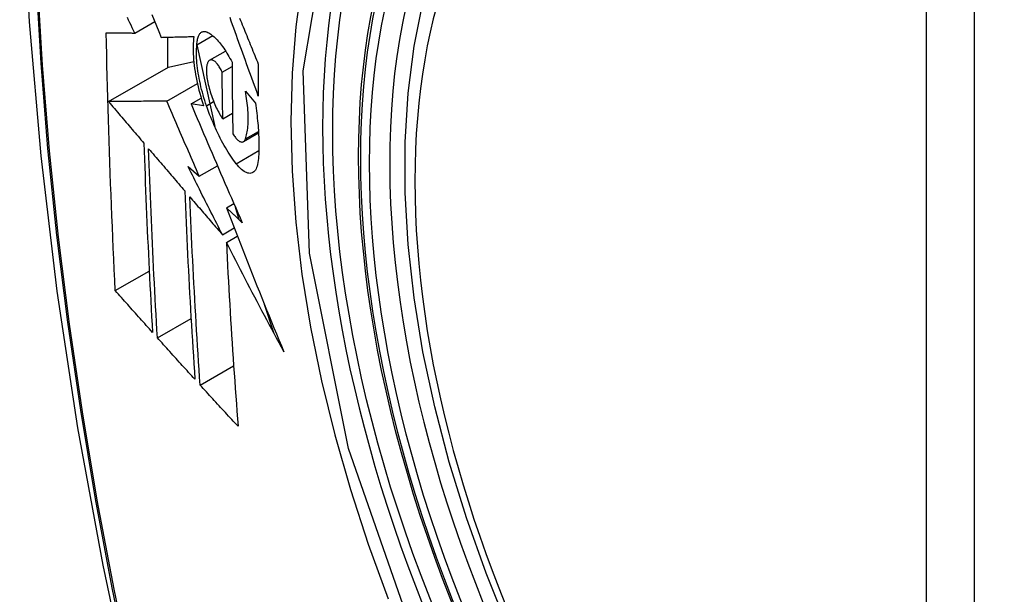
# Model space of a CAD drawing. Header units: inches. Extents: x 532.4 to 626.5, y 208.9 to 290.2.
# Tile 110 of 122: x 613.638 to 613.978, y 235.381 to 235.58. Entities that reach past the tile are written whole.
import ezdxf

# ---------------------------------------------------------------- set-up
doc = ezdxf.new("R2010")
doc.units = ezdxf.units.IN
doc.header["$MEASUREMENT"] = 0
doc.layers.add('Visible Edges(ANSI)', color=7, linetype='Continuous', lineweight=25)
doc.layers.add('Visible Tangent Edges(ANSI)', color=7, linetype='Continuous', lineweight=25)

msp = doc.modelspace()

# ---------------------------------------------------------------- linework, layer by layer
at = {"layer": 'Visible Edges(ANSI)'}
for p, q in [((613.67767, 235.57505), (613.68458, 235.57904)), ((613.689, 235.5736), (613.689, 235.56307)), ((613.69916, 235.57098), (613.70461, 235.57413)), ((613.69915, 235.57096), (613.70531, 235.54268)), ((613.70356, 235.56562), (613.70909, 235.56881)), ((613.66861, 235.5513), (613.68936, 235.56328)), ((613.68936, 235.56328), (613.69806, 235.56516)), ((613.70789, 235.56153), (613.7113, 235.5635)), ((613.68873, 235.55149), (613.69931, 235.5576)), ((613.69714, 235.55053), (613.70064, 235.55255)), ((613.71591, 235.55494), (613.71936, 235.55081)), ((613.70149, 235.5499), (613.69714, 235.55053)), ((613.70811, 235.54533), (613.71146, 235.54727)), ((613.71522, 235.53746), (613.72045, 235.54049)), ((613.69611, 235.52881), (613.69998, 235.52553)), ((613.69998, 235.52553), (613.70624, 235.52915)), ((613.70937, 235.51455), (613.71194, 235.51603)), ((613.71243, 235.5149), (613.71364, 235.51053)), ((613.70798, 235.50526), (613.71204, 235.5076)), ((613.70933, 235.50261), (613.71312, 235.5048)), ((613.67095, 235.48591), (613.68267, 235.49267)), ((613.72245, 235.48124), (613.72567, 235.47138)), ((613.68548, 235.4696), (613.69713, 235.47633)), ((613.70027, 235.45324), (613.71185, 235.45992))]:
    msp.add_line(p, q, dxfattribs=at)
at = {"layer": 'Visible Edges(ANSI)', "flags": 128}
for points in [[(613.69194, 236.0021), (613.67909, 235.96404), (613.66804, 235.92486), (613.65874, 235.88462), (613.65118, 235.8434), (613.64534, 235.80126), (613.64119, 235.75827), (613.63872, 235.71447), (613.6379, 235.66995), (613.63871, 235.62475), (613.64114, 235.57894), (613.64516, 235.53258), (613.65075, 235.48575), (613.6579, 235.4385), (613.66658, 235.3909), (613.67677, 235.34302), (613.68845, 235.29494)], [(613.80688, 235.36896), (613.79914, 235.38812), (613.79229, 235.40736), (613.78634, 235.42659), (613.78134, 235.44574), (613.7773, 235.46471), (613.77425, 235.48344), (613.7722, 235.50183), (613.77117, 235.5198), (613.77117, 235.53729), (613.77221, 235.55422), (613.77429, 235.57051), (613.77742, 235.5861), (613.78161, 235.60092), (613.78684, 235.61488), (613.79311, 235.62793), (613.80041, 235.63998), (613.80872, 235.65097), (613.81802, 235.6608), (613.82824, 235.66941), (613.83932, 235.67672)], [(613.67767, 235.57505), (613.67725, 235.57594), (613.67682, 235.57682), (613.6764, 235.57771), (613.67597, 235.5786), (613.67555, 235.5795), (613.67512, 235.58039)], [(613.68361, 235.58144), (613.68441, 235.57946), (613.68521, 235.57749), (613.68601, 235.57552), (613.6868, 235.57355)], [(613.72038, 235.55323), (613.71993, 235.55446), (613.71948, 235.5557), (613.71903, 235.55693), (613.71858, 235.55817), (613.71813, 235.5594), (613.71769, 235.56064), (613.71724, 235.56188), (613.71679, 235.56311), (613.71634, 235.56435), (613.7159, 235.56559), (613.71545, 235.56682), (613.71501, 235.56806), (613.71456, 235.5693), (613.71412, 235.57053), (613.71368, 235.57177), (613.71324, 235.573), (613.71279, 235.57423), (613.71235, 235.57546), (613.71191, 235.57669), (613.71148, 235.57792), (613.71104, 235.57914), (613.7106, 235.58037)], [(613.7139, 235.58018), (613.71421, 235.57943), (613.71452, 235.57867), (613.71482, 235.57792), (613.71513, 235.57716), (613.71544, 235.5764), (613.71574, 235.57565), (613.71605, 235.57489), (613.71636, 235.57413), (613.71667, 235.57337), (613.71698, 235.57261), (613.71729, 235.57185), (613.7176, 235.57109), (613.71791, 235.57033), (613.71822, 235.56957), (613.71852, 235.56881), (613.71883, 235.56805), (613.71914, 235.56729), (613.71945, 235.56653), (613.71976, 235.56577), (613.72007, 235.56502), (613.72038, 235.56426)], [(613.67095, 235.48591), (613.67077, 235.48959), (613.67059, 235.49328), (613.67042, 235.49696), (613.67025, 235.50065), (613.67009, 235.50434), (613.66993, 235.50804), (613.66977, 235.51174), (613.66962, 235.51544), (613.66947, 235.51914), (613.66933, 235.52285), (613.66919, 235.52656), (613.66905, 235.53028), (613.66892, 235.534), (613.6688, 235.53772), (613.66868, 235.54145), (613.66856, 235.54518), (613.66845, 235.54892), (613.66835, 235.55266), (613.66825, 235.5564), (613.66815, 235.56015), (613.66806, 235.56389), (613.66798, 235.56764), (613.6679, 235.57139), (613.66783, 235.57515)], [(613.66783, 235.57515), (613.66822, 235.57514), (613.66861, 235.57514), (613.669, 235.57514), (613.6694, 235.57513), (613.6698, 235.57513), (613.6702, 235.57512), (613.67061, 235.57512), (613.67101, 235.57511), (613.67142, 235.57511), (613.67183, 235.57511), (613.67224, 235.5751), (613.67266, 235.5751), (613.67307, 235.57509), (613.67349, 235.57509), (613.6739, 235.57508), (613.67432, 235.57508), (613.67474, 235.57508), (613.67516, 235.57507), (613.67558, 235.57507), (613.676, 235.57506), (613.67642, 235.57506), (613.67683, 235.57505), (613.67725, 235.57505), (613.67767, 235.57505)], [(613.6868, 235.57355), (613.68726, 235.57356), (613.68773, 235.57357), (613.68819, 235.57358), (613.68866, 235.5736), (613.68913, 235.57361), (613.68959, 235.57362), (613.69006, 235.57363), (613.69053, 235.57364), (613.691, 235.57366), (613.69148, 235.57367), (613.69195, 235.57368), (613.69242, 235.57369), (613.69289, 235.57371), (613.69337, 235.57372), (613.69384, 235.57373), (613.69432, 235.57374), (613.69479, 235.57376), (613.69526, 235.57377), (613.69574, 235.57378), (613.69621, 235.5738), (613.69669, 235.57381), (613.69716, 235.57382), (613.69764, 235.57384), (613.69811, 235.57385)], [(613.69811, 235.57385), (613.69801, 235.57308), (613.69793, 235.57228), (613.69788, 235.57145), (613.69784, 235.57058), (613.69783, 235.56969), (613.69784, 235.56877), (613.69787, 235.56783), (613.69792, 235.56686), (613.698, 235.56588), (613.69809, 235.56487), (613.69821, 235.56385), (613.69835, 235.56281), (613.69851, 235.56176), (613.69869, 235.5607), (613.69888, 235.55963), (613.6991, 235.55855), (613.69934, 235.55747), (613.6996, 235.55638), (613.69987, 235.5553), (613.70016, 235.55421), (613.70047, 235.55313), (613.70079, 235.55205), (613.70113, 235.55097), (613.70149, 235.5499)], [(613.69916, 235.57098), (613.69918, 235.57142), (613.69922, 235.57183), (613.69927, 235.57223), (613.69933, 235.5726), (613.6994, 235.57296), (613.69949, 235.5733), (613.69958, 235.57361), (613.69969, 235.5739), (613.6998, 235.57417), (613.69993, 235.57442), (613.70007, 235.57465), (613.70021, 235.57485), (613.70037, 235.57502), (613.70053, 235.57518), (613.7007, 235.57531), (613.70088, 235.57541), (613.70107, 235.5755), (613.70127, 235.57555), (613.70147, 235.57559), (613.70168, 235.5756), (613.70189, 235.57558), (613.70211, 235.57555), (613.70233, 235.57548), (613.70256, 235.5754)], [(613.70256, 235.5754), (613.70291, 235.57524), (613.70326, 235.57506), (613.70361, 235.57485), (613.70397, 235.57461), (613.70433, 235.57435), (613.7047, 235.57406), (613.70507, 235.57374), (613.70544, 235.5734), (613.70581, 235.57304), (613.70618, 235.57265), (613.70655, 235.57223), (613.70693, 235.5718), (613.7073, 235.57134), (613.70767, 235.57086), (613.70805, 235.57035), (613.70842, 235.56983), (613.70879, 235.56928), (613.70915, 235.56872), (613.70952, 235.56813), (613.70988, 235.56753), (613.71024, 235.5669), (613.71059, 235.56626), (613.71095, 235.5656), (613.71129, 235.56493)], [(613.70247, 235.54988), (613.70216, 235.55081), (613.70186, 235.55174), (613.70157, 235.55267), (613.7013, 235.55361), (613.70104, 235.55456), (613.70079, 235.5555), (613.70056, 235.55645), (613.70034, 235.55739), (613.70014, 235.55833), (613.69995, 235.55926), (613.69978, 235.56019), (613.69963, 235.56111), (613.69949, 235.56202), (613.69937, 235.56292), (613.69927, 235.56381), (613.69918, 235.56468), (613.69912, 235.56554), (613.69907, 235.56638), (613.69904, 235.5672), (613.69902, 235.56801), (613.69903, 235.56879), (613.69905, 235.56954), (613.6991, 235.57028), (613.69916, 235.57098)], [(613.7033, 235.56542), (613.7032, 235.5653), (613.7031, 235.56517), (613.703, 235.56502), (613.70292, 235.56486), (613.70284, 235.56469), (613.70276, 235.5645), (613.7027, 235.56429), (613.70264, 235.56408), (613.70258, 235.56385), (613.70254, 235.5636), (613.7025, 235.56335), (613.70247, 235.56308), (613.70244, 235.5628), (613.70243, 235.56251), (613.70242, 235.56221), (613.70242, 235.5619), (613.70243, 235.56158), (613.70244, 235.56125), (613.70246, 235.56092), (613.70249, 235.56057), (613.70253, 235.56022), (613.70258, 235.55987), (613.70263, 235.55951), (613.70269, 235.55914)], [(613.70789, 235.56153), (613.7077, 235.56193), (613.7075, 235.56231), (613.7073, 235.56268), (613.7071, 235.56303), (613.70689, 235.56337), (613.70668, 235.56368), (613.70647, 235.56398), (613.70626, 235.56425), (613.70605, 235.56451), (613.70584, 235.56474), (613.70564, 235.56495), (613.70543, 235.56514), (613.70522, 235.5653), (613.70502, 235.56544), (613.70482, 235.56556), (613.70463, 235.56565), (613.70444, 235.56571), (613.70426, 235.56575), (613.70408, 235.56576), (613.70391, 235.56574), (613.70374, 235.5657), (613.70359, 235.56563), (613.70344, 235.56554), (613.7033, 235.56542)], [(613.71129, 235.56493), (613.7113, 235.56389), (613.7113, 235.56286), (613.71131, 235.56182), (613.71131, 235.56079), (613.71132, 235.55975), (613.71133, 235.55872), (613.71133, 235.55769), (613.71134, 235.55665), (613.71135, 235.55562), (613.71136, 235.55459), (613.71138, 235.55356), (613.71139, 235.55253), (613.7114, 235.5515), (613.71141, 235.55047), (613.71143, 235.54944), (613.71144, 235.54841), (613.71146, 235.54738), (613.71148, 235.54635), (613.71149, 235.54532), (613.71151, 235.5443), (613.71153, 235.54327), (613.71155, 235.54225), (613.71157, 235.54122), (613.71159, 235.5402)], [(613.72038, 235.56426), (613.72038, 235.5638), (613.72038, 235.56334), (613.72038, 235.56287), (613.72037, 235.56241), (613.72037, 235.56195), (613.72037, 235.56149), (613.72037, 235.56103), (613.72037, 235.56057), (613.72037, 235.56011), (613.72037, 235.55965), (613.72037, 235.55919), (613.72037, 235.55873), (613.72037, 235.55828), (613.72037, 235.55782), (613.72037, 235.55736), (613.72037, 235.5569), (613.72037, 235.55644), (613.72037, 235.55598), (613.72037, 235.55552), (613.72037, 235.55506), (613.72037, 235.5546), (613.72037, 235.55415), (613.72037, 235.55369), (613.72038, 235.55323)], [(613.70811, 235.54533), (613.7081, 235.546), (613.70809, 235.54668), (613.70807, 235.54735), (613.70806, 235.54802), (613.70805, 235.5487), (613.70804, 235.54937), (613.70803, 235.55005), (613.70802, 235.55072), (613.70801, 235.5514), (613.708, 235.55207), (613.70799, 235.55275), (613.70798, 235.55342), (613.70797, 235.5541), (613.70796, 235.55477), (613.70795, 235.55545), (613.70794, 235.55612), (613.70793, 235.5568), (613.70793, 235.55747), (613.70792, 235.55815), (613.70791, 235.55883), (613.70791, 235.5595), (613.7079, 235.56018), (613.70789, 235.56086), (613.70789, 235.56153)], [(613.70269, 235.55914), (613.7028, 235.55851), (613.70293, 235.55787), (613.70307, 235.55723), (613.70323, 235.55659), (613.70339, 235.55594), (613.70357, 235.5553), (613.70376, 235.55466), (613.70396, 235.55402), (613.70417, 235.55338), (613.70438, 235.55276), (613.70461, 235.55214), (613.70485, 235.55153), (613.70509, 235.55093), (613.70534, 235.55035), (613.7056, 235.54977), (613.70586, 235.54921), (613.70613, 235.54866), (613.7064, 235.54813), (613.70668, 235.54762), (613.70696, 235.54713), (613.70724, 235.54665), (613.70753, 235.54619), (613.70782, 235.54575), (613.70811, 235.54533)], [(613.71591, 235.5384), (613.71606, 235.53885), (613.7162, 235.53933), (613.71633, 235.53983), (613.71645, 235.54035), (613.71655, 235.5409), (613.71664, 235.54148), (613.71672, 235.54208), (613.71678, 235.5427), (613.71683, 235.54334), (613.71687, 235.544), (613.71689, 235.54468), (613.7169, 235.54539), (613.71689, 235.54611), (613.71687, 235.54685), (613.71683, 235.5476), (613.71679, 235.54837), (613.71672, 235.54916), (613.71665, 235.54995), (613.71656, 235.55076), (613.71645, 235.55158), (613.71634, 235.55241), (613.71621, 235.55324), (613.71607, 235.55409), (613.71591, 235.55494)], [(613.68873, 235.55149), (613.68795, 235.55149), (613.68717, 235.55148), (613.68638, 235.55147), (613.68558, 235.55146), (613.68478, 235.55146), (613.68398, 235.55145), (613.68317, 235.55144), (613.68236, 235.55143), (613.68154, 235.55143), (613.68072, 235.55142), (613.67989, 235.55141), (613.67906, 235.5514), (613.67822, 235.55139), (613.67738, 235.55139), (613.67653, 235.55138), (613.67567, 235.55137), (613.67481, 235.55136), (613.67394, 235.55135), (613.67307, 235.55135), (613.67219, 235.55134), (613.67131, 235.55133), (613.67042, 235.55132), (613.66952, 235.55131), (613.66861, 235.5513)], [(613.66861, 235.5513), (613.66912, 235.55071), (613.66963, 235.55011), (613.67014, 235.54951), (613.67065, 235.54891), (613.67115, 235.54831), (613.67166, 235.54771), (613.67217, 235.54712), (613.67268, 235.54652), (613.67319, 235.54592), (613.6737, 235.54532), (613.67421, 235.54472), (613.67472, 235.54412), (613.67523, 235.54352), (613.67574, 235.54292), (613.67625, 235.54232), (613.67676, 235.54172), (613.67727, 235.54112), (613.67778, 235.54052), (613.67829, 235.53993), (613.6788, 235.53933), (613.67931, 235.53873), (613.67982, 235.53813), (613.68033, 235.53753), (613.68084, 235.53693)], [(613.69998, 235.52553), (613.6995, 235.52661), (613.69903, 235.52769), (613.69856, 235.52877), (613.69808, 235.52985), (613.69761, 235.53094), (613.69714, 235.53202), (613.69667, 235.5331), (613.6962, 235.53418), (613.69573, 235.53527), (613.69526, 235.53635), (613.69479, 235.53743), (613.69432, 235.53851), (613.69385, 235.5396), (613.69338, 235.54068), (613.69291, 235.54176), (613.69245, 235.54285), (613.69198, 235.54393), (613.69151, 235.54501), (613.69105, 235.54609), (613.69058, 235.54717), (613.69012, 235.54825), (613.68966, 235.54933), (613.68919, 235.55041), (613.68873, 235.55149)], [(613.69714, 235.55053), (613.69785, 235.54883), (613.69857, 235.54713), (613.69929, 235.54542), (613.70002, 235.54371), (613.70074, 235.542), (613.70147, 235.54029), (613.7022, 235.53858), (613.70293, 235.53687), (613.70367, 235.53515), (613.7044, 235.53343), (613.70514, 235.53172), (613.70588, 235.53), (613.70662, 235.52828), (613.70736, 235.52656), (613.7081, 235.52484), (613.70885, 235.52312), (613.70959, 235.52141), (613.71034, 235.51969), (613.71109, 235.51797), (613.71184, 235.51626), (613.71259, 235.51454), (613.71334, 235.51283), (613.71409, 235.51112), (613.71485, 235.50941)], [(613.71275, 235.52984), (613.71228, 235.53046), (613.71181, 235.5311), (613.71134, 235.53176), (613.71088, 235.53244), (613.71041, 235.53314), (613.70995, 235.53387), (613.70949, 235.53462), (613.70903, 235.53538), (613.70858, 235.53617), (613.70813, 235.53698), (613.70769, 235.5378), (613.70725, 235.53864), (613.70681, 235.5395), (613.70638, 235.54038), (613.70595, 235.54128), (613.70553, 235.54218), (613.70512, 235.5431), (613.70472, 235.54404), (613.70432, 235.54498), (613.70394, 235.54594), (613.70356, 235.54691), (613.70319, 235.54789), (613.70283, 235.54888), (613.70247, 235.54988)], [(613.71936, 235.55081), (613.71949, 235.54992), (613.71962, 235.54904), (613.71973, 235.54816), (613.71984, 235.54729), (613.71994, 235.54643), (613.72004, 235.54557), (613.72013, 235.54472), (613.72021, 235.54388), (613.72028, 235.54304), (613.72034, 235.54221), (613.7204, 235.54139), (613.72045, 235.54058), (613.72049, 235.53978), (613.72052, 235.53899), (613.72055, 235.5382), (613.72057, 235.53743), (613.72058, 235.53666), (613.72058, 235.53591), (613.72058, 235.53517), (613.72056, 235.53444), (613.72054, 235.53372), (613.72052, 235.53301), (613.72048, 235.53231), (613.72044, 235.53163)], [(613.71159, 235.5402), (613.7118, 235.53985), (613.71202, 235.53952), (613.71223, 235.53922), (613.71245, 235.53893), (613.71266, 235.53866), (613.71288, 235.53842), (613.71309, 235.5382), (613.71331, 235.538), (613.71351, 235.53783), (613.71372, 235.53768), (613.71392, 235.53756), (613.71412, 235.53746), (613.71431, 235.53739), (613.7145, 235.53735), (613.71468, 235.53733), (613.71485, 235.53734), (613.71502, 235.53738), (613.71517, 235.53744), (613.71532, 235.53753), (613.71546, 235.53765), (613.71559, 235.5378), (613.71571, 235.53797), (613.71581, 235.53817), (613.71591, 235.5384)], [(613.68084, 235.53693), (613.68093, 235.53418), (613.68102, 235.53143), (613.68112, 235.52868), (613.68122, 235.52593), (613.68132, 235.52318), (613.68143, 235.52044), (613.68154, 235.5177), (613.68165, 235.51497), (613.68176, 235.51223), (613.68188, 235.5095), (613.682, 235.50677), (613.68212, 235.50404), (613.68225, 235.50132), (613.68238, 235.4986), (613.68251, 235.49588), (613.68264, 235.49316), (613.68278, 235.49044), (613.68292, 235.48773), (613.68306, 235.48502), (613.6832, 235.48231), (613.68334, 235.4796), (613.68349, 235.47689), (613.68364, 235.47419), (613.68379, 235.47148)], [(613.68548, 235.4696), (613.68533, 235.47231), (613.68517, 235.47502), (613.68502, 235.47774), (613.68487, 235.48045), (613.68473, 235.48317), (613.68459, 235.48589), (613.68444, 235.4886), (613.68431, 235.49132), (613.68417, 235.49404), (613.68404, 235.49676), (613.68391, 235.49948), (613.68378, 235.50221), (613.68365, 235.50493), (613.68353, 235.50765), (613.68341, 235.51038), (613.68329, 235.51311), (613.68318, 235.51584), (613.68307, 235.51857), (613.68296, 235.52131), (613.68286, 235.52404), (613.68276, 235.52678), (613.68266, 235.52953), (613.68256, 235.53227), (613.68247, 235.53502)], [(613.68247, 235.53502), (613.68299, 235.53441), (613.68351, 235.5338), (613.68403, 235.53319), (613.68454, 235.53258), (613.68506, 235.53197), (613.68558, 235.53137), (613.6861, 235.53076), (613.68663, 235.53015), (613.68715, 235.52954), (613.68767, 235.52893), (613.68819, 235.52832), (613.68871, 235.52771), (613.68923, 235.5271), (613.68975, 235.52649), (613.69027, 235.52588), (613.6908, 235.52527), (613.69132, 235.52466), (613.69184, 235.52405), (613.69236, 235.52344), (613.69288, 235.52283), (613.6934, 235.52222), (613.69393, 235.52161), (613.69445, 235.521), (613.69497, 235.52039)], [(613.70798, 235.50526), (613.70748, 235.50624), (613.70698, 235.50722), (613.70649, 235.5082), (613.70599, 235.50918), (613.70549, 235.51016), (613.70499, 235.51114), (613.70449, 235.51212), (613.704, 235.51311), (613.7035, 235.51409), (613.703, 235.51507), (613.70251, 235.51605), (613.70201, 235.51704), (613.70152, 235.51802), (613.70102, 235.519), (613.70053, 235.51998), (613.70004, 235.52097), (613.69954, 235.52195), (613.69905, 235.52293), (613.69856, 235.52391), (613.69807, 235.52489), (613.69758, 235.52587), (613.69709, 235.52685), (613.6966, 235.52783), (613.69611, 235.52881)], [(613.72044, 235.53163), (613.72037, 235.5309), (613.72027, 235.53022), (613.72015, 235.52959), (613.71999, 235.52902), (613.71981, 235.5285), (613.7196, 235.52804), (613.71937, 235.52763), (613.71911, 235.52729), (613.71883, 235.52701), (613.71852, 235.52679), (613.7182, 235.52663), (613.71785, 235.52653), (613.71749, 235.52649), (613.71712, 235.52651), (613.71672, 235.52659), (613.71632, 235.52673), (613.7159, 235.52693), (613.71547, 235.52718), (613.71503, 235.52749), (613.71458, 235.52786), (613.71413, 235.52828), (613.71367, 235.52875), (613.71321, 235.52927), (613.71275, 235.52984)], [(613.69497, 235.52039), (613.69508, 235.51765), (613.69519, 235.5149), (613.6953, 235.51216), (613.69542, 235.50942), (613.69555, 235.50669), (613.69567, 235.50395), (613.6958, 235.50122), (613.69593, 235.4985), (613.69607, 235.49577), (613.69621, 235.49305), (613.69635, 235.49033), (613.6965, 235.48761), (613.69664, 235.4849), (613.69679, 235.48219), (613.69695, 235.47948), (613.6971, 235.47678), (613.69726, 235.47407), (613.69742, 235.47138), (613.69759, 235.46868), (613.69776, 235.46599), (613.69792, 235.4633), (613.6981, 235.46061), (613.69827, 235.45793), (613.69845, 235.45524)], [(613.70027, 235.45324), (613.70009, 235.45593), (613.69992, 235.45863), (613.69974, 235.46132), (613.69957, 235.46402), (613.6994, 235.46672), (613.69923, 235.46942), (613.69906, 235.47212), (613.6989, 235.47482), (613.69874, 235.47752), (613.69859, 235.48023), (613.69843, 235.48294), (613.69828, 235.48565), (613.69813, 235.48836), (613.69799, 235.49107), (613.69785, 235.49379), (613.69771, 235.49651), (613.69757, 235.49923), (613.69744, 235.50195), (613.69731, 235.50467), (613.69719, 235.5074), (613.69707, 235.51013), (613.69695, 235.51287), (613.69683, 235.51561), (613.69672, 235.51835)], [(613.69672, 235.51835), (613.69719, 235.5178), (613.69766, 235.51726), (613.69813, 235.51671), (613.69859, 235.51617), (613.69906, 235.51562), (613.69953, 235.51508), (613.7, 235.51453), (613.70047, 235.51398), (613.70094, 235.51344), (613.70141, 235.51289), (613.70188, 235.51235), (613.70234, 235.5118), (613.70281, 235.51126), (613.70328, 235.51071), (613.70375, 235.51016), (613.70422, 235.50962), (613.70469, 235.50907), (613.70516, 235.50853), (613.70563, 235.50798), (613.7061, 235.50744), (613.70657, 235.50689), (613.70704, 235.50635), (613.70751, 235.5058), (613.70798, 235.50526)], [(613.71485, 235.50941), (613.71462, 235.50962), (613.71439, 235.50984), (613.71416, 235.51005), (613.71393, 235.51026), (613.7137, 235.51048), (613.71348, 235.51069), (613.71325, 235.51091), (613.71302, 235.51112), (613.71279, 235.51134), (613.71256, 235.51155), (613.71233, 235.51176), (613.71211, 235.51198), (613.71188, 235.51219), (613.71165, 235.51241), (613.71142, 235.51262), (613.71119, 235.51283), (613.71096, 235.51305), (613.71074, 235.51326), (613.71051, 235.51348), (613.71028, 235.51369), (613.71005, 235.5139), (613.70982, 235.51412), (613.7096, 235.51433), (613.70937, 235.51455)], [(613.70937, 235.51455), (613.71016, 235.51247), (613.71096, 235.5104), (613.71176, 235.50832), (613.71256, 235.50624), (613.71336, 235.50417), (613.71417, 235.50209), (613.71498, 235.50001), (613.71579, 235.49794), (613.71661, 235.49586), (613.71743, 235.49378), (613.71825, 235.49171), (613.71908, 235.48963), (613.71991, 235.48755), (613.72074, 235.48548), (613.72157, 235.4834), (613.72241, 235.48133), (613.72325, 235.47925), (613.7241, 235.47718), (613.72495, 235.47511), (613.7258, 235.47303), (613.72665, 235.47096), (613.72751, 235.46889), (613.72837, 235.46682), (613.72924, 235.46475)], [(613.72924, 235.46475), (613.72839, 235.46632), (613.72754, 235.4679), (613.72669, 235.46947), (613.72584, 235.47105), (613.725, 235.47263), (613.72416, 235.4742), (613.72332, 235.47578), (613.72248, 235.47736), (613.72164, 235.47894), (613.72081, 235.48052), (613.71997, 235.4821), (613.71914, 235.48368), (613.71831, 235.48527), (613.71749, 235.48685), (613.71666, 235.48843), (613.71584, 235.49001), (613.71502, 235.49159), (613.7142, 235.49316), (613.71338, 235.49474), (613.71257, 235.49632), (613.71176, 235.49789), (613.71095, 235.49947), (613.71014, 235.50104), (613.70933, 235.50261)], [(613.70933, 235.50261), (613.70946, 235.49993), (613.7096, 235.49724), (613.70974, 235.49456), (613.70988, 235.49188), (613.71002, 235.4892), (613.71017, 235.48653), (613.71033, 235.48385), (613.71048, 235.48118), (613.71064, 235.47852), (613.71081, 235.47585), (613.71097, 235.47319), (613.71114, 235.47053), (613.71132, 235.46788), (613.71149, 235.46523), (613.71167, 235.46259), (613.71185, 235.45994), (613.71204, 235.45731), (613.71222, 235.45467), (613.71241, 235.45204), (613.71261, 235.44942), (613.7128, 235.4468), (613.713, 235.44418), (613.71319, 235.44158), (613.71339, 235.43897)], [(613.68379, 235.47148), (613.68326, 235.47208), (613.68272, 235.47268), (613.68218, 235.47328), (613.68165, 235.47389), (613.68111, 235.47449), (613.68057, 235.47509), (613.68004, 235.47569), (613.6795, 235.47629), (613.67896, 235.47689), (613.67843, 235.47749), (613.67789, 235.47809), (613.67736, 235.47869), (613.67682, 235.4793), (613.67629, 235.4799), (613.67575, 235.4805), (613.67522, 235.4811), (613.67468, 235.4817), (613.67415, 235.4823), (613.67361, 235.4829), (613.67308, 235.48351), (613.67255, 235.48411), (613.67202, 235.48471), (613.67148, 235.48531), (613.67095, 235.48591)], [(613.69845, 235.45524), (613.6979, 235.45584), (613.69736, 235.45644), (613.69682, 235.45704), (613.69628, 235.45763), (613.69573, 235.45823), (613.69519, 235.45883), (613.69465, 235.45943), (613.69411, 235.46003), (613.69357, 235.46062), (613.69303, 235.46122), (613.69248, 235.46182), (613.69194, 235.46242), (613.6914, 235.46302), (613.69086, 235.46362), (613.69032, 235.46421), (613.68978, 235.46481), (613.68925, 235.46541), (613.68871, 235.46601), (613.68817, 235.46661), (613.68763, 235.46721), (613.68709, 235.46781), (613.68655, 235.4684), (613.68602, 235.469), (613.68548, 235.4696)], [(613.71339, 235.43897), (613.71284, 235.43956), (613.71229, 235.44016), (613.71174, 235.44075), (613.71119, 235.44134), (613.71065, 235.44194), (613.7101, 235.44253), (613.70955, 235.44313), (613.709, 235.44372), (613.70845, 235.44432), (613.7079, 235.44491), (613.70736, 235.4455), (613.70681, 235.4461), (613.70626, 235.44669), (613.70572, 235.44729), (613.70517, 235.44788), (613.70462, 235.44848), (613.70408, 235.44907), (613.70353, 235.44967), (613.70299, 235.45026), (613.70245, 235.45086), (613.7019, 235.45145), (613.70136, 235.45205), (613.70082, 235.45264), (613.70027, 235.45324)]]:
    msp.add_lwpolyline(points, dxfattribs=at)
at = {"layer": 'Visible Edges(ANSI)'}
msp.add_ellipse((613.98503, 235.39943), major_axis=(-0.15994, 0.27703), ratio=0.57735, dxfattribs=at)
msp.add_ellipse((613.98851, 235.40144), major_axis=(0.15748, -0.27276), ratio=0.57735, start_param=2.363977, end_param=7.060801, dxfattribs=at)
at = {"layer": 'Visible Tangent Edges(ANSI)'}
for p, q in [((613.95128, 235.66407), (613.95128, 235.17939)), ((613.96798, 235.17939), (613.96798, 235.66407)), ((613.70247, 235.54988), (613.70494, 235.5513)), ((613.71591, 235.5384), (613.72042, 235.54101)), ((613.71275, 235.52984), (613.72056, 235.53435))]:
    msp.add_line(p, q, dxfattribs=at)
at = {"layer": 'Visible Tangent Edges(ANSI)', "flags": 128}
for points in [[(613.69107, 235.95835), (613.68331, 235.93591), (613.67618, 235.91281), (613.66971, 235.88907), (613.66391, 235.86472), (613.65877, 235.83978), (613.65432, 235.81429), (613.65054, 235.78827), (613.64746, 235.76176), (613.64506, 235.73479), (613.64336, 235.70739), (613.64235, 235.67961), (613.64202, 235.65145), (613.64238, 235.6229), (613.64342, 235.59396), (613.64515, 235.56467), (613.64756, 235.53505), (613.65066, 235.50515), (613.65442, 235.47499), (613.65887, 235.44458), (613.66398, 235.41392), (613.66977, 235.38307), (613.67621, 235.35204)], [(613.67696, 235.35165), (613.6705, 235.38262), (613.6647, 235.41342), (613.65957, 235.44401), (613.65511, 235.47437), (613.65133, 235.50447), (613.64822, 235.53432), (613.6458, 235.56388), (613.64406, 235.59312), (613.64301, 235.62199), (613.64265, 235.65047), (613.64298, 235.67856), (613.644, 235.70626), (613.64571, 235.73357), (613.64812, 235.76045), (613.65121, 235.78686), (613.655, 235.81277), (613.65948, 235.83814), (613.66463, 235.86296), (613.67045, 235.88719), (613.67694, 235.9108), (613.68407, 235.93376), (613.69185, 235.95608)], [(613.77563, 235.36222), (613.7515, 235.43129), (613.73805, 235.49888), (613.7359, 235.56195), (613.74516, 235.61738), (613.76545, 235.66284), (613.79571, 235.69604), (613.83465, 235.71551), (613.88062, 235.72049), (613.93128, 235.71071), (613.98441, 235.68666)], [(613.79032, 235.69717), (613.7813, 235.68918), (613.77294, 235.68022), (613.76528, 235.67029), (613.75834, 235.65945), (613.75216, 235.64771), (613.74675, 235.63511), (613.74214, 235.6217), (613.73836, 235.60755), (613.73541, 235.59271), (613.7333, 235.57722), (613.73203, 235.56111), (613.7316, 235.54442), (613.73203, 235.52721), (613.73332, 235.50957), (613.73545, 235.49156), (613.73841, 235.47326), (613.7422, 235.45471), (613.7468, 235.43598), (613.75219, 235.41712), (613.75837, 235.39819), (613.76531, 235.37927)]]:
    msp.add_lwpolyline(points, dxfattribs=at)
at = {"layer": 'Visible Tangent Edges(ANSI)'}
for centre, major_axis, start_param, end_param in [((613.98752, 235.40086), (-0.17318, 0.29996), 5.05527, 10.652693), ((613.98747, 235.40084), (-0.15059, 0.26083), 5.66855, 8.468616)]:
    msp.add_ellipse(centre, major_axis=major_axis, ratio=0.57735, start_param=start_param, end_param=end_param, dxfattribs=at)
for centre, major_axis in [((613.98811, 235.40121), (0.17111, -0.29637)), ((613.98514, 235.39949), (-0.1627, 0.2818)), ((613.98503, 235.39943), (0.1621, -0.28076))]:
    msp.add_ellipse(centre, major_axis=major_axis, ratio=0.57735, dxfattribs=at)

doc.saveas('drawing.dxf')
